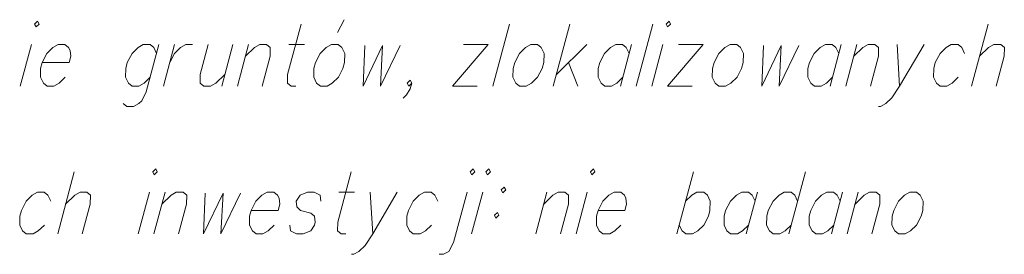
# Model space of a CAD drawing. Header units: millimetres. Extents: x 460 to 2266, y 622 to 2169.
# Tile 12 of 95: x 2026.36 to 2037.29, y 1826.15 to 1828.76. Entities that reach past the tile are written whole.
import ezdxf

# ---------------------------------------------------------------- set-up
doc = ezdxf.new("R2010")
doc.units = ezdxf.units.MM
doc.layers.add('#RAMKA', color=7, linetype='Continuous', lineweight=18)

# ---------------------------------------------------------------- blocks, each defined once
blk = doc.blocks.new('*U300')
at = {"layer": '#RAMKA', "color": 7, "linetype": 'ByBlock', "lineweight": 18}
blk.add_line((5555321.623, 5636175.108), (5555321.499, 5636174.647), dxfattribs=at)
at = {"layer": '#RAMKA', "color": 7, "linetype": 'ByBlock', "lineweight": 18, "flags": 128}
blk.add_lwpolyline([(5555321.659, 5636175.336), (5555321.675, 5636175.304), (5555321.708, 5636175.336), (5555321.692, 5636175.369), (5555321.659, 5636175.336)], dxfattribs=at)
blk = doc.blocks.new('*U301')
at = {"layer": '#RAMKA', "color": 7, "linetype": 'ByBlock', "lineweight": 18, "flags": 128}
for points in [[(5555323.04, 5636175.108), (5555322.899, 5636174.582), (5555322.848, 5636174.484), (5555322.815, 5636174.452), (5555322.756, 5636174.419), (5555322.682, 5636174.419), (5555322.641, 5636174.452)], [(5555323.014, 5636175.011), (5555322.982, 5636175.076), (5555322.941, 5636175.108), (5555322.866, 5636175.108), (5555322.808, 5636175.076), (5555322.741, 5636175.011), (5555322.688, 5636174.908), (5555322.671, 5636174.842), (5555322.669, 5636174.745), (5555322.702, 5636174.68), (5555322.743, 5636174.647), (5555322.817, 5636174.647), (5555322.876, 5636174.68), (5555322.943, 5636174.745)]]:
    blk.add_lwpolyline(points, dxfattribs=at)
blk = doc.blocks.new('*U302')
at = {"layer": '#RAMKA', "color": 7, "linetype": 'ByBlock', "lineweight": 18}
blk.add_line((5555323.214, 5636175.108), (5555323.091, 5636174.647), dxfattribs=at)
at = {"layer": '#RAMKA', "color": 7, "linetype": 'ByBlock', "lineweight": 18, "flags": 128}
blk.add_lwpolyline([(5555323.161, 5636174.908), (5555323.213, 5636175.011), (5555323.28, 5636175.076), (5555323.339, 5636175.108), (5555323.413, 5636175.108)], dxfattribs=at)
blk = doc.blocks.new('*U303')
at = {"layer": '#RAMKA', "color": 7, "linetype": 'ByBlock', "lineweight": 18}
blk.add_line((5555323.861, 5636175.108), (5555323.738, 5636174.647), dxfattribs=at)
at = {"layer": '#RAMKA', "color": 7, "linetype": 'ByBlock', "lineweight": 18, "flags": 128}
blk.add_lwpolyline([(5555323.587, 5636175.108), (5555323.499, 5636174.777), (5555323.498, 5636174.68), (5555323.539, 5636174.647), (5555323.613, 5636174.647), (5555323.672, 5636174.68), (5555323.772, 5636174.777)], dxfattribs=at)
blk = doc.blocks.new('*U304')
at = {"layer": '#RAMKA', "color": 7, "linetype": 'ByBlock', "lineweight": 18}
blk.add_line((5555324.035, 5636175.108), (5555323.912, 5636174.647), dxfattribs=at)
at = {"layer": '#RAMKA', "color": 7, "linetype": 'ByBlock', "lineweight": 18, "flags": 128}
blk.add_lwpolyline([(5555324, 5636174.978), (5555324.101, 5636175.076), (5555324.16, 5636175.108), (5555324.234, 5636175.108), (5555324.275, 5636175.076), (5555324.274, 5636174.978), (5555324.185, 5636174.647)], dxfattribs=at)
blk = doc.blocks.new('*U305')
at = {"layer": '#RAMKA', "color": 7, "linetype": 'ByBlock', "lineweight": 18}
blk.add_line((5555324.483, 5636175.108), (5555324.657, 5636175.108), dxfattribs=at)
at = {"layer": '#RAMKA', "color": 7, "linetype": 'ByBlock', "lineweight": 18, "flags": 128}
blk.add_lwpolyline([(5555324.619, 5636175.336), (5555324.469, 5636174.777), (5555324.468, 5636174.68), (5555324.509, 5636174.647), (5555324.558, 5636174.647)], dxfattribs=at)
blk = doc.blocks.new('*U306')
at = {"layer": '#RAMKA', "color": 7, "linetype": 'ByBlock', "lineweight": 18}
blk.add_line((5555325.021, 5636175.244), (5555325.096, 5636175.385), dxfattribs=at)
at = {"layer": '#RAMKA', "color": 7, "linetype": 'ByBlock', "lineweight": 18, "flags": 128}
blk.add_lwpolyline([(5555324.955, 5636175.108), (5555324.897, 5636175.076), (5555324.83, 5636175.011), (5555324.777, 5636174.908), (5555324.76, 5636174.842), (5555324.759, 5636174.745), (5555324.791, 5636174.68), (5555324.832, 5636174.647), (5555324.907, 5636174.647), (5555324.965, 5636174.68), (5555325.032, 5636174.745), (5555325.083, 5636174.842), (5555325.101, 5636174.908), (5555325.103, 5636175.011), (5555325.071, 5636175.076), (5555325.03, 5636175.108), (5555324.955, 5636175.108)], dxfattribs=at)
blk = doc.blocks.new('*U307')
at = {"layer": '#RAMKA', "color": 7, "linetype": 'ByBlock', "lineweight": 18}
for p, q in [((5555326.696, 5636175.108), (5555326.299, 5636174.647)), ((5555326.422, 5636175.108), (5555326.696, 5636175.108)), ((5555326.299, 5636174.647), (5555326.572, 5636174.647))]:
    blk.add_line(p, q, dxfattribs=at)
blk = doc.blocks.new('*U308')
at = {"layer": '#RAMKA', "color": 7, "linetype": 'ByBlock', "lineweight": 18}
for p, q in [((5555327.602, 5636175.336), (5555327.418, 5636174.647)), ((5555327.79, 5636175.108), (5555327.453, 5636174.777)), ((5555327.587, 5636174.908), (5555327.691, 5636174.647))]:
    blk.add_line(p, q, dxfattribs=at)
blk = doc.blocks.new('*U309')
at = {"layer": '#RAMKA', "color": 7, "linetype": 'ByBlock', "lineweight": 18}
blk.add_line((5555328.288, 5636175.108), (5555328.164, 5636174.647), dxfattribs=at)
at = {"layer": '#RAMKA', "color": 7, "linetype": 'ByBlock', "lineweight": 18, "flags": 128}
blk.add_lwpolyline([(5555328.261, 5636175.011), (5555328.229, 5636175.076), (5555328.188, 5636175.108), (5555328.113, 5636175.108), (5555328.055, 5636175.076), (5555327.988, 5636175.011), (5555327.935, 5636174.908), (5555327.918, 5636174.842), (5555327.917, 5636174.745), (5555327.949, 5636174.68), (5555327.99, 5636174.647), (5555328.065, 5636174.647), (5555328.123, 5636174.68), (5555328.19, 5636174.745)], dxfattribs=at)
blk = doc.blocks.new('*U310')
at = {"layer": '#RAMKA', "color": 7, "linetype": 'ByBlock', "lineweight": 18}
blk.add_line((5555328.636, 5636175.108), (5555328.512, 5636174.647), dxfattribs=at)
at = {"layer": '#RAMKA', "color": 7, "linetype": 'ByBlock', "lineweight": 18, "flags": 128}
blk.add_lwpolyline([(5555328.672, 5636175.336), (5555328.688, 5636175.304), (5555328.722, 5636175.336), (5555328.706, 5636175.369), (5555328.672, 5636175.336)], dxfattribs=at)
blk = doc.blocks.new('*U311')
at = {"layer": '#RAMKA', "color": 7, "linetype": 'ByBlock', "lineweight": 18}
for p, q in [((5555329.083, 5636175.108), (5555328.686, 5636174.647)), ((5555328.81, 5636175.108), (5555329.083, 5636175.108)), ((5555328.686, 5636174.647), (5555328.96, 5636174.647))]:
    blk.add_line(p, q, dxfattribs=at)
blk = doc.blocks.new('*U312')
at = {"layer": '#RAMKA', "color": 7, "linetype": 'ByBlock', "lineweight": 18}
blk.add_line((5555330.616, 5636175.108), (5555330.493, 5636174.647), dxfattribs=at)
at = {"layer": '#RAMKA', "color": 7, "linetype": 'ByBlock', "lineweight": 18, "flags": 128}
blk.add_lwpolyline([(5555330.59, 5636175.011), (5555330.558, 5636175.076), (5555330.517, 5636175.108), (5555330.442, 5636175.108), (5555330.384, 5636175.076), (5555330.317, 5636175.011), (5555330.264, 5636174.908), (5555330.247, 5636174.842), (5555330.245, 5636174.745), (5555330.278, 5636174.68), (5555330.319, 5636174.647), (5555330.393, 5636174.647), (5555330.452, 5636174.68), (5555330.519, 5636174.745)], dxfattribs=at)
blk = doc.blocks.new('*U313')
at = {"layer": '#RAMKA', "color": 7, "linetype": 'ByBlock', "lineweight": 18}
blk.add_line((5555330.791, 5636175.108), (5555330.667, 5636174.647), dxfattribs=at)
at = {"layer": '#RAMKA', "color": 7, "linetype": 'ByBlock', "lineweight": 18, "flags": 128}
blk.add_lwpolyline([(5555330.756, 5636174.978), (5555330.856, 5636175.076), (5555330.915, 5636175.108), (5555330.99, 5636175.108), (5555331.031, 5636175.076), (5555331.029, 5636174.978), (5555330.941, 5636174.647)], dxfattribs=at)
blk = doc.blocks.new('*U314')
at = {"layer": '#RAMKA', "color": 7, "linetype": 'ByBlock', "lineweight": 18}
blk.add_line((5555331.238, 5636175.108), (5555331.264, 5636174.647), dxfattribs=at)
at = {"layer": '#RAMKA', "color": 7, "linetype": 'ByBlock', "lineweight": 18, "flags": 128}
blk.add_lwpolyline([(5555331.537, 5636175.108), (5555331.264, 5636174.647), (5555331.179, 5636174.517), (5555331.112, 5636174.452), (5555331.054, 5636174.419), (5555331.029, 5636174.419)], dxfattribs=at)
blk = doc.blocks.new('*U315')
at = {"layer": '#RAMKA', "color": 7, "linetype": 'ByBlock', "lineweight": 18}
blk.add_line((5555332.249, 5636175.336), (5555332.064, 5636174.647), dxfattribs=at)
at = {"layer": '#RAMKA', "color": 7, "linetype": 'ByBlock', "lineweight": 18, "flags": 128}
blk.add_lwpolyline([(5555332.153, 5636174.978), (5555332.253, 5636175.076), (5555332.312, 5636175.108), (5555332.387, 5636175.108), (5555332.428, 5636175.076), (5555332.426, 5636174.978), (5555332.338, 5636174.647)], dxfattribs=at)
blk = doc.blocks.new('*U331')
at = {"layer": '#RAMKA', "color": 7, "linetype": 'ByBlock', "lineweight": 18}
blk.add_line((5555322.099, 5636173.694), (5555321.915, 5636173.005), dxfattribs=at)
at = {"layer": '#RAMKA', "color": 7, "linetype": 'ByBlock', "lineweight": 18, "flags": 128}
blk.add_lwpolyline([(5555322.003, 5636173.336), (5555322.104, 5636173.433), (5555322.163, 5636173.466), (5555322.237, 5636173.466), (5555322.278, 5636173.433), (5555322.277, 5636173.336), (5555322.188, 5636173.005)], dxfattribs=at)
blk = doc.blocks.new('*U332')
at = {"layer": '#RAMKA', "color": 7, "linetype": 'ByBlock', "lineweight": 18}
blk.add_line((5555322.934, 5636173.466), (5555322.81, 5636173.005), dxfattribs=at)
at = {"layer": '#RAMKA', "color": 7, "linetype": 'ByBlock', "lineweight": 18, "flags": 128}
blk.add_lwpolyline([(5555322.97, 5636173.694), (5555322.986, 5636173.661), (5555323.02, 5636173.694), (5555323.004, 5636173.726), (5555322.97, 5636173.694)], dxfattribs=at)
blk = doc.blocks.new('*U333')
at = {"layer": '#RAMKA', "color": 7, "linetype": 'ByBlock', "lineweight": 18}
blk.add_line((5555323.108, 5636173.466), (5555322.984, 5636173.005), dxfattribs=at)
at = {"layer": '#RAMKA', "color": 7, "linetype": 'ByBlock', "lineweight": 18, "flags": 128}
blk.add_lwpolyline([(5555323.073, 5636173.336), (5555323.174, 5636173.433), (5555323.232, 5636173.466), (5555323.307, 5636173.466), (5555323.348, 5636173.433), (5555323.347, 5636173.336), (5555323.258, 5636173.005)], dxfattribs=at)
blk = doc.blocks.new('*U334')
at = {"layer": '#RAMKA', "color": 7, "linetype": 'ByBlock', "lineweight": 18}
blk.add_line((5555325.039, 5636173.466), (5555325.213, 5636173.466), dxfattribs=at)
at = {"layer": '#RAMKA', "color": 7, "linetype": 'ByBlock', "lineweight": 18, "flags": 128}
blk.add_lwpolyline([(5555325.174, 5636173.694), (5555325.025, 5636173.135), (5555325.023, 5636173.037), (5555325.064, 5636173.005), (5555325.114, 5636173.005)], dxfattribs=at)
blk = doc.blocks.new('*U335')
at = {"layer": '#RAMKA', "color": 7, "linetype": 'ByBlock', "lineweight": 18}
blk.add_line((5555325.387, 5636173.466), (5555325.413, 5636173.005), dxfattribs=at)
at = {"layer": '#RAMKA', "color": 7, "linetype": 'ByBlock', "lineweight": 18, "flags": 128}
blk.add_lwpolyline([(5555325.685, 5636173.466), (5555325.413, 5636173.005), (5555325.328, 5636172.874), (5555325.261, 5636172.809), (5555325.202, 5636172.777), (5555325.177, 5636172.777)], dxfattribs=at)
blk = doc.blocks.new('*U336')
at = {"layer": '#RAMKA', "color": 7, "linetype": 'ByBlock', "lineweight": 18, "flags": 128}
for points in [[(5555326.497, 5636173.694), (5555326.513, 5636173.661), (5555326.547, 5636173.694), (5555326.53, 5636173.726), (5555326.497, 5636173.694)], [(5555326.461, 5636173.466), (5555326.311, 5636172.907), (5555326.26, 5636172.809), (5555326.201, 5636172.777), (5555326.152, 5636172.777)]]:
    blk.add_lwpolyline(points, dxfattribs=at)
blk = doc.blocks.new('*U337')
at = {"layer": '#RAMKA', "color": 7, "linetype": 'ByBlock', "lineweight": 18}
blk.add_line((5555326.635, 5636173.466), (5555326.511, 5636173.005), dxfattribs=at)
at = {"layer": '#RAMKA', "color": 7, "linetype": 'ByBlock', "lineweight": 18, "flags": 128}
blk.add_lwpolyline([(5555326.671, 5636173.694), (5555326.687, 5636173.661), (5555326.721, 5636173.694), (5555326.704, 5636173.726), (5555326.671, 5636173.694)], dxfattribs=at)
blk = doc.blocks.new('*U338')
at = {"layer": '#RAMKA', "color": 7, "linetype": 'ByBlock', "lineweight": 18, "flags": 128}
for points in [[(5555326.875, 5636173.525), (5555326.841, 5636173.493), (5555326.857, 5636173.46), (5555326.891, 5636173.493), (5555326.875, 5636173.525)], [(5555326.799, 5636173.243), (5555326.765, 5636173.211), (5555326.782, 5636173.178), (5555326.815, 5636173.211), (5555326.799, 5636173.243)]]:
    blk.add_lwpolyline(points, dxfattribs=at)
blk = doc.blocks.new('*U339')
at = {"layer": '#RAMKA', "color": 7, "linetype": 'ByBlock', "lineweight": 18}
blk.add_line((5555327.348, 5636173.466), (5555327.224, 5636173.005), dxfattribs=at)
at = {"layer": '#RAMKA', "color": 7, "linetype": 'ByBlock', "lineweight": 18, "flags": 128}
blk.add_lwpolyline([(5555327.313, 5636173.336), (5555327.414, 5636173.433), (5555327.472, 5636173.466), (5555327.547, 5636173.466), (5555327.588, 5636173.433), (5555327.586, 5636173.336), (5555327.498, 5636173.005)], dxfattribs=at)
blk = doc.blocks.new('*U340')
at = {"layer": '#RAMKA', "color": 7, "linetype": 'ByBlock', "lineweight": 18}
blk.add_line((5555327.795, 5636173.466), (5555327.672, 5636173.005), dxfattribs=at)
at = {"layer": '#RAMKA', "color": 7, "linetype": 'ByBlock', "lineweight": 18, "flags": 128}
blk.add_lwpolyline([(5555327.832, 5636173.694), (5555327.848, 5636173.661), (5555327.881, 5636173.694), (5555327.865, 5636173.726), (5555327.832, 5636173.694)], dxfattribs=at)
blk = doc.blocks.new('*U341')
at = {"layer": '#RAMKA', "color": 7, "linetype": 'ByBlock', "lineweight": 18}
blk.add_line((5555328.976, 5636173.694), (5555328.791, 5636173.005), dxfattribs=at)
at = {"layer": '#RAMKA', "color": 7, "linetype": 'ByBlock', "lineweight": 18, "flags": 128}
blk.add_lwpolyline([(5555328.888, 5636173.368), (5555328.956, 5636173.433), (5555329.014, 5636173.466), (5555329.089, 5636173.466), (5555329.13, 5636173.433), (5555329.162, 5636173.368), (5555329.159, 5636173.265), (5555329.142, 5636173.2), (5555329.091, 5636173.102), (5555329.024, 5636173.037), (5555328.965, 5636173.005), (5555328.891, 5636173.005), (5555328.85, 5636173.037), (5555328.817, 5636173.102)], dxfattribs=at)
blk = doc.blocks.new('*U342')
at = {"layer": '#RAMKA', "color": 7, "linetype": 'ByBlock', "lineweight": 18}
blk.add_line((5555329.686, 5636173.466), (5555329.562, 5636173.005), dxfattribs=at)
at = {"layer": '#RAMKA', "color": 7, "linetype": 'ByBlock', "lineweight": 18, "flags": 128}
blk.add_lwpolyline([(5555329.66, 5636173.368), (5555329.627, 5636173.433), (5555329.586, 5636173.466), (5555329.512, 5636173.466), (5555329.453, 5636173.433), (5555329.386, 5636173.368), (5555329.333, 5636173.265), (5555329.316, 5636173.2), (5555329.315, 5636173.102), (5555329.347, 5636173.037), (5555329.388, 5636173.005), (5555329.463, 5636173.005), (5555329.521, 5636173.037), (5555329.588, 5636173.102)], dxfattribs=at)
blk = doc.blocks.new('*U343')
at = {"layer": '#RAMKA', "color": 7, "linetype": 'ByBlock', "lineweight": 18}
blk.add_line((5555330.219, 5636173.694), (5555330.035, 5636173.005), dxfattribs=at)
at = {"layer": '#RAMKA', "color": 7, "linetype": 'ByBlock', "lineweight": 18, "flags": 128}
blk.add_lwpolyline([(5555330.132, 5636173.368), (5555330.1, 5636173.433), (5555330.059, 5636173.466), (5555329.984, 5636173.466), (5555329.926, 5636173.433), (5555329.859, 5636173.368), (5555329.806, 5636173.265), (5555329.789, 5636173.2), (5555329.787, 5636173.102), (5555329.82, 5636173.037), (5555329.861, 5636173.005), (5555329.935, 5636173.005), (5555329.994, 5636173.037), (5555330.061, 5636173.102)], dxfattribs=at)
blk = doc.blocks.new('*U344')
at = {"layer": '#RAMKA', "color": 7, "linetype": 'ByBlock', "lineweight": 18}
blk.add_line((5555330.631, 5636173.466), (5555330.507, 5636173.005), dxfattribs=at)
at = {"layer": '#RAMKA', "color": 7, "linetype": 'ByBlock', "lineweight": 18, "flags": 128}
blk.add_lwpolyline([(5555330.605, 5636173.368), (5555330.572, 5636173.433), (5555330.531, 5636173.466), (5555330.457, 5636173.466), (5555330.398, 5636173.433), (5555330.331, 5636173.368), (5555330.279, 5636173.265), (5555330.261, 5636173.2), (5555330.26, 5636173.102), (5555330.292, 5636173.037), (5555330.333, 5636173.005), (5555330.408, 5636173.005), (5555330.466, 5636173.037), (5555330.533, 5636173.102)], dxfattribs=at)
blk = doc.blocks.new('*U345')
at = {"layer": '#RAMKA', "color": 7, "linetype": 'ByBlock', "lineweight": 18}
blk.add_line((5555330.805, 5636173.466), (5555330.681, 5636173.005), dxfattribs=at)
at = {"layer": '#RAMKA', "color": 7, "linetype": 'ByBlock', "lineweight": 18, "flags": 128}
blk.add_lwpolyline([(5555330.77, 5636173.336), (5555330.871, 5636173.433), (5555330.929, 5636173.466), (5555331.004, 5636173.466), (5555331.045, 5636173.433), (5555331.044, 5636173.336), (5555330.955, 5636173.005)], dxfattribs=at)

msp = doc.modelspace()

# ---------------------------------------------------------------- linework, layer by layer
at = {"layer": '#RAMKA', "color": 7, "linetype": 'Continuous', "lineweight": 18}
for p, q in [((2031.796, 1828.713), (2031.611, 1828.024)), ((2033.388, 1828.713), (2033.203, 1828.024))]:
    msp.add_line(p, q, dxfattribs=at)
at = {"layer": '#RAMKA', "color": 7, "linetype": 'Continuous', "lineweight": 18, "flags": 128}
for points in [[(2026.608, 1828.285), (2026.906, 1828.285), (2026.925, 1828.355), (2026.918, 1828.42), (2026.902, 1828.453), (2026.861, 1828.485), (2026.786, 1828.485), (2026.727, 1828.453), (2026.66, 1828.388), (2026.608, 1828.285), (2026.59, 1828.22), (2026.589, 1828.122), (2026.621, 1828.057), (2026.662, 1828.024), (2026.737, 1828.024), (2026.795, 1828.057), (2026.863, 1828.122)], [(2030.191, 1828.475), (2030.171, 1828.024), (2030.389, 1828.475), (2030.366, 1828.024), (2030.583, 1828.475)], [(2032.033, 1828.485), (2031.975, 1828.453), (2031.908, 1828.388), (2031.855, 1828.285), (2031.838, 1828.22), (2031.836, 1828.122), (2031.869, 1828.057), (2031.91, 1828.024), (2031.984, 1828.024), (2032.043, 1828.057), (2032.11, 1828.122), (2032.161, 1828.22), (2032.178, 1828.285), (2032.181, 1828.388), (2032.149, 1828.453), (2032.108, 1828.485), (2032.033, 1828.485)], [(2034.247, 1828.485), (2034.188, 1828.453), (2034.121, 1828.388), (2034.069, 1828.285), (2034.051, 1828.22), (2034.05, 1828.122), (2034.082, 1828.057), (2034.123, 1828.024), (2034.198, 1828.024), (2034.256, 1828.057), (2034.324, 1828.122), (2034.375, 1828.22), (2034.392, 1828.285), (2034.395, 1828.388), (2034.362, 1828.453), (2034.321, 1828.485), (2034.247, 1828.485)], [(2034.617, 1828.475), (2034.598, 1828.024), (2034.816, 1828.475), (2034.792, 1828.024), (2035.01, 1828.475)], [(2036.852, 1828.388), (2036.82, 1828.453), (2036.779, 1828.485), (2036.704, 1828.485), (2036.646, 1828.453), (2036.579, 1828.388), (2036.526, 1828.285), (2036.509, 1828.22), (2036.507, 1828.122), (2036.54, 1828.057), (2036.581, 1828.024), (2036.655, 1828.024), (2036.714, 1828.057), (2036.781, 1828.122)], [(2030.712, 1828.057), (2030.678, 1828.024), (2030.662, 1828.057), (2030.696, 1828.089), (2030.712, 1828.057), (2030.695, 1827.992), (2030.652, 1827.927), (2030.617, 1827.889)], [(2026.703, 1826.745), (2026.671, 1826.81), (2026.63, 1826.843), (2026.555, 1826.843), (2026.497, 1826.81), (2026.429, 1826.745), (2026.377, 1826.642), (2026.359, 1826.577), (2026.358, 1826.479), (2026.39, 1826.414), (2026.431, 1826.382), (2026.506, 1826.382), (2026.565, 1826.414), (2026.632, 1826.479)], [(2028.418, 1826.832), (2028.398, 1826.382), (2028.616, 1826.832), (2028.593, 1826.382), (2028.81, 1826.832)], [(2028.93, 1826.642), (2029.228, 1826.642), (2029.247, 1826.713), (2029.24, 1826.778), (2029.223, 1826.81), (2029.182, 1826.843), (2029.108, 1826.843), (2029.049, 1826.81), (2028.982, 1826.745), (2028.93, 1826.642), (2028.912, 1826.577), (2028.911, 1826.479), (2028.943, 1826.414), (2028.984, 1826.382), (2029.059, 1826.382), (2029.117, 1826.414), (2029.184, 1826.479)], [(2029.703, 1826.745), (2029.696, 1826.81), (2029.63, 1826.843), (2029.555, 1826.843), (2029.472, 1826.81), (2029.43, 1826.745), (2029.437, 1826.68), (2029.477, 1826.642), (2029.592, 1826.61), (2029.633, 1826.577), (2029.641, 1826.512), (2029.632, 1826.479), (2029.59, 1826.414), (2029.506, 1826.382), (2029.432, 1826.382), (2029.366, 1826.414), (2029.359, 1826.479)], [(2031.001, 1826.745), (2030.969, 1826.81), (2030.928, 1826.843), (2030.853, 1826.843), (2030.795, 1826.81), (2030.727, 1826.745), (2030.675, 1826.642), (2030.657, 1826.577), (2030.656, 1826.479), (2030.688, 1826.414), (2030.729, 1826.382), (2030.804, 1826.382), (2030.863, 1826.414), (2030.93, 1826.479)], [(2032.781, 1826.642), (2033.079, 1826.642), (2033.098, 1826.713), (2033.091, 1826.778), (2033.074, 1826.81), (2033.033, 1826.843), (2032.959, 1826.843), (2032.9, 1826.81), (2032.833, 1826.745), (2032.781, 1826.642), (2032.763, 1826.577), (2032.762, 1826.479), (2032.794, 1826.414), (2032.835, 1826.382), (2032.91, 1826.382), (2032.968, 1826.414), (2033.035, 1826.479)], [(2036.242, 1826.843), (2036.183, 1826.81), (2036.116, 1826.745), (2036.064, 1826.642), (2036.046, 1826.577), (2036.045, 1826.479), (2036.077, 1826.414), (2036.118, 1826.382), (2036.193, 1826.382), (2036.251, 1826.414), (2036.319, 1826.479), (2036.37, 1826.577), (2036.387, 1826.642), (2036.39, 1826.745), (2036.358, 1826.81), (2036.317, 1826.843), (2036.242, 1826.843)]]:
    msp.add_lwpolyline(points, dxfattribs=at)

# ---------------------------------------------------------------- block references
at = {"layer": '#RAMKA', "color": 7, "linetype": 'Continuous', "lineweight": 18}
for name in ['*U306', '*U300', '*U305', '*U308', '*U310', '*U315', '*U301', '*U302', '*U303', '*U304', '*U307', '*U309', '*U311', '*U312', '*U313', '*U314', '*U331', '*U332', '*U334', '*U336', '*U337', '*U340', '*U341', '*U343', '*U338', '*U333', '*U335', '*U339', '*U342', '*U344', '*U345']:
    msp.add_blockref(name, (-5553295.135, -5634346.623), dxfattribs=at)

doc.saveas('drawing.dxf')
